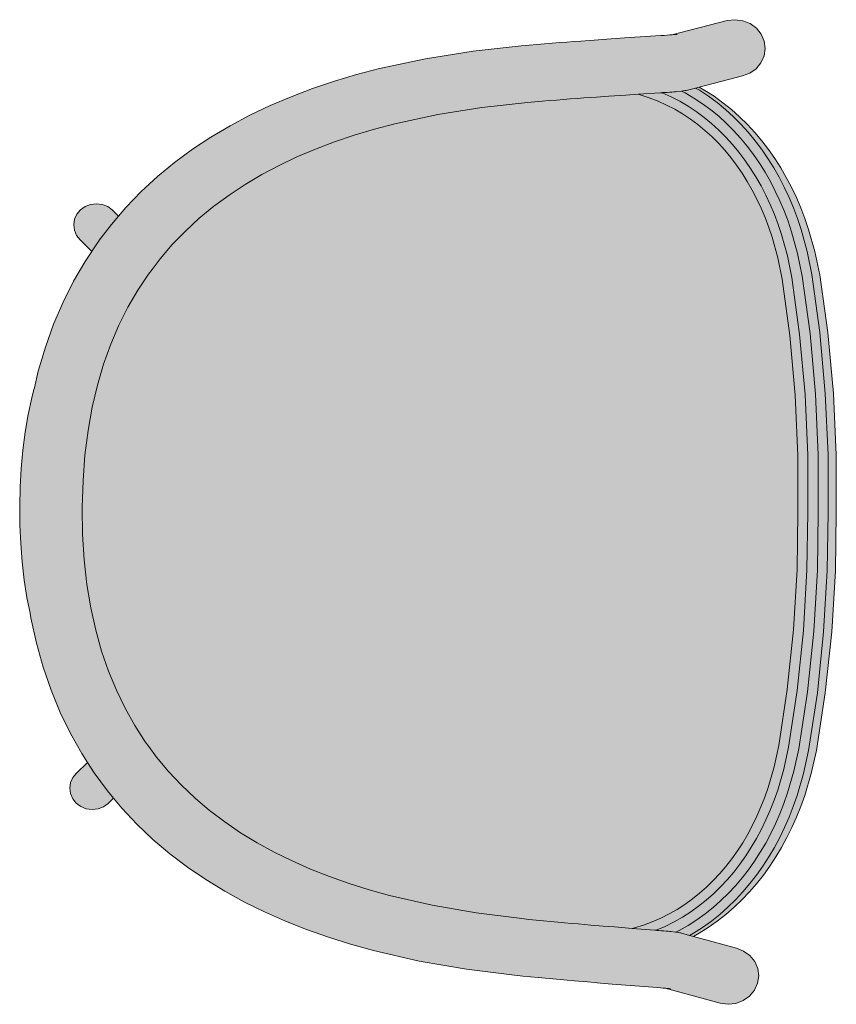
# Model space of a CAD drawing. Header units: millimetres. Extents: x 31882 to 271790, y -35693 to 24917.
# Tile 199 of 256: x 89036 to 89469, y 11425 to 11947. Entities that reach past the tile are written whole.
import ezdxf

# ---------------------------------------------------------------- set-up
doc = ezdxf.new("R2010")
doc.units = ezdxf.units.MM
doc.header["$MEASUREMENT"] = 0
for name, color, linetype, lineweight in [('02_Elevation 00', 8, 'Continuous', 9), ('08_Hatch', 140, 'Continuous', 9), ('@00 Furniture', 14, 'Continuous', 15)]:
    doc.layers.add(name, color=color, linetype=linetype, lineweight=lineweight)

# ---------------------------------------------------------------- blocks, each defined once
blk = doc.blocks.new('bar chair')
at = {"layer": '08_Hatch', "true_color": 0xffffff}
h = blk.add_hatch(color=7, dxfattribs=at)
h.dxf.hatch_style = 1
h.paths.add_polyline_path([(9242.5, 11904.13), (9232.37, 11900.29), (9222.53, 11896.11), (9213.02, 11891.6), (9203.84, 11886.73), (9195.01, 11881.5), (9186.53, 11875.91), (9178.43, 11869.94), (9170.71, 11863.58), (9163.37, 11856.81), (9156.44, 11849.64), (9149.92, 11842.03), (9145.71, 11836.48), (9143.81, 11833.97), (9138.14, 11825.45), (9132.91, 11816.44), (9128.14, 11806.93), (9123.84, 11796.89), (9120.04, 11786.31), (9116.74, 11775.16), (9113.98, 11763.43), (9111.76, 11751.09), (9110.13, 11738.14), (9109.09, 11724.56), (9108.67, 11710.34), (9108.89, 11696.11), (9109.74, 11682.51), (9111.2, 11669.54), (9113.23, 11657.17), (9115.84, 11645.4), (9118.97, 11634.21), (9122.63, 11623.57), (9126.79, 11613.48), (9131.43, 11603.9), (9136.53, 11594.82), (9142.08, 11586.22), (9143.94, 11583.7), (9148.08, 11578.08), (9154.49, 11570.38), (9161.32, 11563.11), (9168.56, 11556.24), (9176.2, 11549.78), (9176.68, 11549.41), (9184.22, 11543.69), (9192.61, 11537.98), (9201.37, 11532.63), (9210.48, 11527.63), (9219.93, 11522.99), (9229.7, 11518.68), (9239.78, 11514.7), (9250.16, 11511.04), (9260.81, 11507.7), (9271.6, 11504.7), (9294.26, 11499.49), (9317.6, 11495.45), (9341.77, 11492.44), (9345.52, 11492.06), (9349.4, 11491.68), (9353.23, 11491.31), (9357.01, 11490.95), (9360.73, 11490.6), (9364.39, 11490.27), (9367.98, 11489.94), (9371.51, 11489.63), (9378.32, 11489.05), (9384.78, 11488.5), (9390.87, 11488.01), (9400.24, 11487.26), (9401.46, 11487.57), (9406.25, 11489.06), (9410.9, 11490.79), (9415.42, 11492.76), (9419.8, 11494.95), (9424.05, 11497.36), (9428.16, 11500), (9432.14, 11502.85), (9435.97, 11505.9), (9439.67, 11509.16), (9443.23, 11512.62), (9446.65, 11516.28), (9449.92, 11520.11), (9453.04, 11524.13), (9456.01, 11528.33), (9458.83, 11532.69), (9461.49, 11537.22), (9463.99, 11541.9), (9466.33, 11546.73), (9468.5, 11551.71), (9470.51, 11556.81), (9472.32, 11561.99), (9475.49, 11572.88), (9477.94, 11584.14), (9482.47, 11613.89), (9485.74, 11645.59), (9487.64, 11677.41), (9488.1, 11707.69), (9488.06, 11737.96), (9486.61, 11769.81), (9483.78, 11801.55), (9479.67, 11831.37), (9477.38, 11842.66), (9474.36, 11853.59), (9472.61, 11858.79), (9470.68, 11863.92), (9468.58, 11868.93), (9466.3, 11873.79), (9463.87, 11878.51), (9461.27, 11883.07), (9458.52, 11887.47), (9455.6, 11891.71), (9452.54, 11895.77), (9449.32, 11899.66), (9445.96, 11903.36), (9442.45, 11906.86), (9438.8, 11910.18), (9435, 11913.29), (9431.07, 11916.19), (9426.99, 11918.88), (9422.78, 11921.36), (9418.43, 11923.61), (9413.94, 11925.64), (9409.31, 11927.43), (9404.54, 11928.99), (9403.32, 11929.32), (9396.83, 11928.9), (9387.85, 11928.29), (9381.38, 11927.84), (9374.56, 11927.35), (9371.04, 11927.08), (9367.44, 11926.81), (9363.77, 11926.53), (9360.05, 11926.23), (9356.27, 11925.93), (9352.43, 11925.61), (9348.54, 11925.28), (9344.79, 11924.95), (9320.58, 11922.29), (9297.18, 11918.57), (9274.45, 11913.68), (9263.62, 11910.83), (9252.93, 11907.64)])
h.paths.add_polyline_path([(9093.53, 11807.46), (9089.15, 11795.28), (9085.38, 11782.55), (9083.3, 11773.72), (9083.06, 11772.86), (9081.96, 11768.48), (9080.05, 11759.57), (9078.47, 11750.27), (9077.23, 11740.71), (9076.33, 11730.95), (9075.76, 11721.05), (9075.52, 11711.08), (9075.62, 11701.12), (9076.05, 11691.21), (9076.82, 11681.44), (9077.93, 11671.86), (9079.37, 11662.54), (9081.01, 11654.35), (9081.44, 11651.77), (9084.38, 11638.45), (9087.96, 11625.68), (9092.17, 11613.43), (9096.99, 11601.72), (9102.41, 11590.54), (9108.4, 11579.89), (9111.42, 11575.2), (9114.94, 11569.76), (9122.01, 11560.15), (9125.25, 11556.26), (9129.59, 11551.06), (9137.65, 11542.48), (9146.16, 11534.41), (9155.1, 11526.83), (9164.45, 11519.73), (9174.18, 11513.12), (9184.25, 11506.96), (9194.66, 11501.25), (9205.38, 11495.98), (9216.39, 11491.13), (9227.66, 11486.68), (9239.18, 11482.62), (9250.93, 11478.93), (9263.01, 11475.57), (9287.36, 11469.98), (9312.47, 11465.63), (9337.91, 11462.46), (9342.21, 11462.03), (9346.3, 11461.63), (9350.32, 11461.23), (9354.29, 11460.86), (9358.21, 11460.49), (9362.05, 11460.14), (9365.81, 11459.8), (9369.5, 11459.48), (9376.62, 11458.86), (9383.36, 11458.3), (9389.69, 11457.78), (9413.7, 11455.88), (9415.29, 11455.75), (9417.63, 11455.55), (9417.64, 11455.55), (9419.57, 11455.36), (9419.9, 11455.33), (9419.02, 11455.42), (9417.95, 11455.52), (9417.65, 11455.54), (9446.88, 11447.58), (9451.06, 11447.04), (9455.24, 11447.53), (9459.14, 11449.02), (9462.5, 11451.4), (9465.09, 11454.53), (9466.73, 11458.17), (9467.31, 11462.09), (9466.79, 11466.01), (9465.2, 11469.68), (9462.65, 11472.83), (9459.33, 11475.26), (9455.45, 11476.8), (9432.65, 11483.01), (9430.69, 11483.55), (9425.8, 11484.88), (9425.48, 11484.94), (9424.96, 11485.01), (9423.29, 11485.23), (9423.23, 11485.2), (9420.83, 11485.55), (9420.15, 11485.63), (9419.28, 11485.72), (9418.24, 11485.81), (9417.02, 11485.92), (9415.64, 11486.04), (9414.1, 11486.17), (9412.64, 11486.28), (9412.61, 11486.27), (9412.39, 11486.3), (9412.23, 11486.32), (9400.24, 11487.26), (9390.87, 11488.01), (9384.78, 11488.5), (9378.32, 11489.05), (9371.51, 11489.63), (9367.98, 11489.94), (9364.39, 11490.27), (9360.73, 11490.6), (9357.01, 11490.95), (9353.23, 11491.31), (9349.4, 11491.68), (9345.52, 11492.06), (9341.77, 11492.44), (9317.6, 11495.45), (9294.26, 11499.49), (9271.6, 11504.7), (9260.81, 11507.7), (9250.16, 11511.04), (9239.78, 11514.7), (9229.7, 11518.68), (9219.93, 11522.99), (9210.48, 11527.63), (9201.37, 11532.63), (9192.61, 11537.98), (9184.22, 11543.69), (9176.68, 11549.41), (9176.2, 11549.78), (9168.56, 11556.24), (9161.32, 11563.11), (9154.49, 11570.38), (9148.08, 11578.08), (9143.94, 11583.7), (9142.08, 11586.22), (9136.53, 11594.82), (9131.43, 11603.9), (9126.79, 11613.48), (9122.63, 11623.57), (9118.97, 11634.21), (9115.84, 11645.4), (9113.23, 11657.17), (9111.2, 11669.54), (9109.74, 11682.51), (9108.89, 11696.11), (9108.67, 11710.34), (9109.09, 11724.56), (9110.13, 11738.14), (9111.76, 11751.09), (9113.98, 11763.43), (9116.74, 11775.16), (9120.04, 11786.31), (9123.84, 11796.89), (9128.14, 11806.93), (9132.91, 11816.44), (9138.14, 11825.45), (9143.81, 11833.97), (9145.71, 11836.48), (9149.92, 11842.03), (9156.44, 11849.64), (9163.37, 11856.81), (9170.71, 11863.58), (9178.43, 11869.94), (9178.93, 11870.3), (9186.53, 11875.91), (9195.01, 11881.5), (9203.84, 11886.73), (9213.02, 11891.6), (9222.53, 11896.11), (9232.37, 11900.29), (9242.5, 11904.13), (9252.93, 11907.64), (9263.62, 11910.83), (9274.45, 11913.68), (9297.18, 11918.57), (9320.58, 11922.29), (9344.79, 11924.95), (9348.54, 11925.28), (9352.43, 11925.61), (9356.27, 11925.93), (9360.05, 11926.23), (9363.77, 11926.53), (9367.44, 11926.81), (9371.04, 11927.08), (9374.56, 11927.35), (9381.38, 11927.84), (9387.85, 11928.29), (9396.83, 11928.9), (9403.32, 11929.32), (9415.32, 11930.09), (9416.35, 11930.16), (9416.36, 11930.16), (9417.2, 11930.22), (9418.74, 11930.32), (9420.12, 11930.42), (9421.34, 11930.51), (9422.39, 11930.6), (9423.25, 11930.67), (9423.94, 11930.74), (9426.38, 11931.04), (9428.08, 11931.22), (9428.6, 11931.29), (9428.92, 11931.35), (9433.82, 11932.61), (9435.78, 11933.11), (9458.67, 11939.01), (9462.58, 11940.49), (9465.94, 11942.87), (9468.52, 11945.99), (9470.16, 11949.63), (9470.74, 11953.55), (9470.22, 11957.48), (9468.63, 11961.15), (9466.09, 11964.3), (9462.76, 11966.74), (9458.88, 11968.28), (9454.7, 11968.83), (9450.52, 11968.35), (9421.18, 11960.79), (9421.48, 11960.81), (9423.1, 11960.94), (9423.43, 11960.98), (9422.55, 11960.9), (9421.17, 11960.79), (9421.18, 11960.79), (9420.23, 11960.72), (9418.81, 11960.62), (9417.22, 11960.51), (9415.47, 11960.39), (9396.18, 11959.14), (9386.85, 11958.51), (9380.1, 11958.04), (9372.98, 11957.53), (9369.29, 11957.25), (9365.52, 11956.97), (9361.67, 11956.67), (9357.75, 11956.36), (9353.78, 11956.04), (9349.75, 11955.7), (9345.66, 11955.36), (9341.35, 11954.98), (9315.86, 11952.17), (9290.69, 11948.17), (9266.27, 11942.92), (9254.15, 11939.73), (9242.35, 11936.21), (9230.77, 11932.31), (9219.44, 11928.02), (9208.37, 11923.32), (9197.58, 11918.2), (9187.09, 11912.63), (9176.92, 11906.62), (9167.11, 11900.14), (9157.66, 11893.18), (9148.61, 11885.73), (9139.99, 11877.77), (9131.81, 11869.31), (9127.88, 11864.72), (9124.11, 11860.32), (9117.87, 11852.21), (9117.26, 11851.34), (9116.9, 11850.81), (9116.4, 11850.13), (9115.29, 11848.5), (9113.94, 11846.39), (9113.73, 11846.04), (9113.72, 11846.04), (9110.22, 11840.77), (9104.08, 11830.2), (9098.51, 11819.1)])
h.paths.add_polyline_path([(9111.42, 11575.2), (9105.62, 11569.52), (9103.7, 11567.21), (9102.48, 11564.51), (9102.06, 11561.61), (9102.44, 11558.7), (9103.62, 11555.98), (9105.51, 11553.64), (9107.97, 11551.84), (9110.85, 11550.7), (9113.95, 11550.29), (9117.05, 11550.65), (9119.95, 11551.75), (9122.44, 11553.51), (9125.25, 11556.26), (9122.01, 11560.15), (9114.94, 11569.76)], flags=17)
h.paths.add_polyline_path([(9116.19, 11871.32), (9113.09, 11870.96), (9110.19, 11869.86), (9107.7, 11868.09), (9105.78, 11865.78), (9104.57, 11863.08), (9104.14, 11860.17), (9104.53, 11857.27), (9105.7, 11854.55), (9107.59, 11852.22), (9113.72, 11846.04), (9113.76, 11846.09), (9113.94, 11846.39), (9115.29, 11848.5), (9116.4, 11850.13), (9116.9, 11850.81), (9117.26, 11851.34), (9117.87, 11852.21), (9124.11, 11860.32), (9127.88, 11864.72), (9124.63, 11867.99), (9122.17, 11869.78), (9119.29, 11870.92)], flags=17)
h.paths.add_polyline_path([(9484.86, 11832.14), (9482.51, 11843.73), (9479.41, 11854.94), (9477.6, 11860.34), (9475.6, 11865.64), (9473.43, 11870.81), (9471.08, 11875.85), (9468.55, 11880.74), (9465.86, 11885.47), (9462.99, 11890.05), (9459.96, 11894.46), (9456.76, 11898.7), (9453.4, 11902.76), (9449.87, 11906.64), (9446.19, 11910.32), (9442.35, 11913.8), (9438.35, 11917.08), (9434.2, 11920.14), (9429.9, 11922.98), (9425.44, 11925.6), (9420.84, 11927.99), (9416.08, 11930.14), (9415.73, 11930.12), (9415.32, 11930.09), (9403.32, 11929.32), (9404.54, 11928.99), (9409.31, 11927.43), (9413.94, 11925.64), (9418.43, 11923.61), (9422.78, 11921.36), (9426.99, 11918.88), (9431.07, 11916.19), (9435, 11913.29), (9438.8, 11910.18), (9442.45, 11906.86), (9445.96, 11903.36), (9449.32, 11899.66), (9452.54, 11895.77), (9455.6, 11891.71), (9458.52, 11887.47), (9461.27, 11883.07), (9463.87, 11878.51), (9466.3, 11873.79), (9468.58, 11868.93), (9470.68, 11863.92), (9472.61, 11858.79), (9474.36, 11853.59), (9477.38, 11842.66), (9479.67, 11831.37), (9483.78, 11801.55), (9486.61, 11769.81), (9488.06, 11737.96), (9488.1, 11707.69), (9487.64, 11677.41), (9485.74, 11645.59), (9482.47, 11613.89), (9477.94, 11584.14), (9475.49, 11572.88), (9472.32, 11561.99), (9470.51, 11556.81), (9468.5, 11551.71), (9466.33, 11546.73), (9463.99, 11541.9), (9461.49, 11537.22), (9458.83, 11532.69), (9456.01, 11528.33), (9453.04, 11524.13), (9449.92, 11520.11), (9446.65, 11516.28), (9443.23, 11512.62), (9439.67, 11509.16), (9435.97, 11505.9), (9432.14, 11502.85), (9428.16, 11500), (9424.05, 11497.36), (9419.8, 11494.95), (9415.42, 11492.76), (9410.9, 11490.79), (9406.25, 11489.06), (9401.46, 11487.57), (9400.24, 11487.26), (9412.23, 11486.32), (9412.39, 11486.3), (9412.61, 11486.27), (9412.64, 11486.28), (9412.98, 11486.26), (9417.77, 11488.34), (9422.41, 11490.67), (9426.9, 11493.22), (9431.24, 11496.01), (9435.44, 11499.01), (9439.48, 11502.23), (9443.37, 11505.66), (9447.1, 11509.29), (9450.68, 11513.11), (9454.1, 11517.12), (9457.35, 11521.32), (9460.45, 11525.69), (9463.38, 11530.23), (9466.14, 11534.93), (9468.73, 11539.78), (9471.15, 11544.78), (9473.4, 11549.92), (9475.47, 11555.19), (9477.36, 11560.57), (9480.61, 11571.73), (9483.12, 11583.29), (9487.69, 11613.3), (9490.98, 11645.21), (9492.89, 11677.24), (9493.35, 11707.65), (9493.31, 11738.07), (9491.85, 11770.12), (9489.01, 11802.07)])
h.paths.add_polyline_path([(9490.32, 11832.95), (9487.9, 11844.86), (9484.73, 11856.37), (9482.84, 11861.98), (9480.78, 11867.46), (9478.53, 11872.8), (9476.1, 11878.01), (9473.48, 11883.08), (9470.68, 11888), (9467.7, 11892.77), (9464.54, 11897.36), (9461.2, 11901.79), (9457.69, 11906.03), (9454, 11910.09), (9450.13, 11913.96), (9446.09, 11917.62), (9441.88, 11921.07), (9437.5, 11924.3), (9432.96, 11927.3), (9428.25, 11930.07), (9426.38, 11931.04), (9423.94, 11930.74), (9423.25, 11930.67), (9422.39, 11930.6), (9421.34, 11930.51), (9420.12, 11930.42), (9418.74, 11930.32), (9417.2, 11930.22), (9416.73, 11930.19), (9416.36, 11930.16), (9416.08, 11930.14), (9420.84, 11927.99), (9425.44, 11925.6), (9429.9, 11922.98), (9434.2, 11920.14), (9438.35, 11917.08), (9442.35, 11913.8), (9446.19, 11910.32), (9449.87, 11906.64), (9453.4, 11902.76), (9456.76, 11898.7), (9459.96, 11894.46), (9462.99, 11890.05), (9465.86, 11885.47), (9468.55, 11880.74), (9471.08, 11875.85), (9473.43, 11870.81), (9475.6, 11865.64), (9477.6, 11860.34), (9479.41, 11854.94), (9482.51, 11843.73), (9484.86, 11832.14), (9489.01, 11802.07), (9491.85, 11770.12), (9493.31, 11738.07), (9493.35, 11707.65), (9492.89, 11677.24), (9490.98, 11645.21), (9487.69, 11613.3), (9483.12, 11583.29), (9480.61, 11571.73), (9477.36, 11560.57), (9475.47, 11555.19), (9473.4, 11549.92), (9471.15, 11544.78), (9468.73, 11539.78), (9466.14, 11534.93), (9463.38, 11530.23), (9460.45, 11525.69), (9457.35, 11521.32), (9454.1, 11517.12), (9450.68, 11513.11), (9447.1, 11509.29), (9443.37, 11505.66), (9439.48, 11502.23), (9435.44, 11499.01), (9431.24, 11496.01), (9426.9, 11493.22), (9422.41, 11490.67), (9417.77, 11488.34), (9412.98, 11486.26), (9413.27, 11486.23), (9413.63, 11486.2), (9414.1, 11486.17), (9415.64, 11486.04), (9417.02, 11485.92), (9418.24, 11485.81), (9419.28, 11485.72), (9420.15, 11485.63), (9420.83, 11485.55), (9423.23, 11485.2), (9425.15, 11486.16), (9429.9, 11488.86), (9434.49, 11491.8), (9438.91, 11494.97), (9443.17, 11498.36), (9447.25, 11501.97), (9451.17, 11505.77), (9454.92, 11509.78), (9458.49, 11513.98), (9461.89, 11518.36), (9465.12, 11522.91), (9468.16, 11527.63), (9471.03, 11532.51), (9473.72, 11537.54), (9476.23, 11542.72), (9478.55, 11548.03), (9480.69, 11553.48), (9482.65, 11559.07), (9485.99, 11570.52), (9488.57, 11582.4), (9493.18, 11612.68), (9496.49, 11644.81), (9498.42, 11677.05), (9498.88, 11707.61), (9498.84, 11738.17), (9497.37, 11770.44), (9494.51, 11802.61)])
h.paths.add_polyline_path([(9495.51, 11833.72), (9493.03, 11845.94), (9489.78, 11857.72), (9487.83, 11863.54), (9485.7, 11869.18), (9483.38, 11874.69), (9480.87, 11880.07), (9478.16, 11885.31), (9475.27, 11890.41), (9472.18, 11895.34), (9468.89, 11900.12), (9465.42, 11904.72), (9461.76, 11909.14), (9457.91, 11913.38), (9453.87, 11917.41), (9449.65, 11921.24), (9445.24, 11924.86), (9440.64, 11928.25), (9435.87, 11931.4), (9433.82, 11932.61), (9428.92, 11931.35), (9428.6, 11931.29), (9428.08, 11931.22), (9426.38, 11931.04), (9428.25, 11930.07), (9432.96, 11927.3), (9437.5, 11924.3), (9441.88, 11921.07), (9446.09, 11917.62), (9450.13, 11913.96), (9454, 11910.09), (9457.69, 11906.03), (9461.2, 11901.79), (9464.54, 11897.36), (9467.7, 11892.77), (9470.68, 11888), (9473.48, 11883.08), (9476.1, 11878.01), (9478.53, 11872.8), (9480.78, 11867.46), (9482.84, 11861.98), (9484.73, 11856.37), (9487.9, 11844.86), (9490.32, 11832.95), (9494.51, 11802.61), (9497.37, 11770.44), (9498.84, 11738.17), (9498.88, 11707.61), (9498.42, 11677.05), (9496.49, 11644.81), (9493.18, 11612.68), (9488.57, 11582.4), (9485.99, 11570.52), (9482.65, 11559.07), (9480.69, 11553.48), (9478.55, 11548.03), (9476.23, 11542.72), (9473.72, 11537.54), (9471.03, 11532.51), (9468.16, 11527.63), (9465.12, 11522.91), (9461.89, 11518.36), (9458.49, 11513.98), (9454.92, 11509.78), (9451.17, 11505.77), (9447.25, 11501.97), (9443.17, 11498.36), (9438.91, 11494.97), (9434.49, 11491.8), (9429.9, 11488.86), (9425.15, 11486.16), (9423.29, 11485.23), (9424.96, 11485.01), (9425.48, 11484.94), (9425.8, 11484.88), (9430.69, 11483.55), (9432.75, 11484.72), (9437.57, 11487.81), (9442.21, 11491.13), (9446.67, 11494.69), (9450.95, 11498.46), (9455.04, 11502.44), (9458.95, 11506.62), (9462.67, 11510.99), (9466.21, 11515.54), (9469.56, 11520.27), (9472.72, 11525.16), (9475.69, 11530.21), (9478.46, 11535.42), (9481.05, 11540.76), (9483.45, 11546.24), (9485.65, 11551.85), (9487.69, 11557.64), (9491.1, 11569.38), (9493.75, 11581.56), (9498.4, 11612.09), (9501.73, 11644.43), (9503.67, 11676.87), (9504.13, 11707.57), (9504.1, 11738.28), (9502.61, 11770.74), (9499.74, 11803.13)])
h.paths.add_polyline_path([(9499.64, 11833.69), (9497.11, 11845.91), (9493.79, 11857.69), (9491.8, 11863.51), (9489.63, 11869.15), (9487.26, 11874.66), (9484.7, 11880.05), (9481.94, 11885.29), (9478.98, 11890.38), (9475.83, 11895.32), (9472.48, 11900.09), (9468.94, 11904.7), (9465.2, 11909.12), (9461.28, 11913.35), (9457.16, 11917.39), (9452.85, 11921.22), (9448.35, 11924.84), (9443.66, 11928.23), (9438.79, 11931.38), (9435.78, 11933.11), (9433.82, 11932.61), (9435.87, 11931.4), (9440.64, 11928.25), (9445.24, 11924.86), (9449.65, 11921.24), (9453.87, 11917.41), (9457.91, 11913.38), (9461.76, 11909.14), (9465.42, 11904.72), (9468.89, 11900.12), (9472.18, 11895.34), (9475.27, 11890.41), (9478.16, 11885.31), (9480.87, 11880.07), (9483.38, 11874.69), (9485.7, 11869.18), (9487.83, 11863.54), (9489.78, 11857.72), (9493.03, 11845.94), (9495.51, 11833.72), (9499.74, 11803.13), (9502.61, 11770.74), (9504.1, 11738.28), (9504.13, 11707.57), (9503.67, 11676.87), (9501.73, 11644.43), (9498.4, 11612.09), (9493.75, 11581.56), (9491.1, 11569.38), (9487.69, 11557.64), (9485.65, 11551.85), (9483.45, 11546.24), (9481.05, 11540.76), (9478.46, 11535.42), (9475.69, 11530.21), (9472.72, 11525.16), (9469.56, 11520.27), (9466.21, 11515.54), (9462.67, 11510.99), (9458.95, 11506.62), (9455.04, 11502.44), (9450.95, 11498.46), (9446.67, 11494.69), (9442.21, 11491.13), (9437.57, 11487.81), (9432.75, 11484.72), (9430.69, 11483.55), (9432.65, 11483.01), (9435.67, 11484.7), (9440.59, 11487.79), (9445.32, 11491.11), (9449.87, 11494.66), (9454.23, 11498.43), (9458.41, 11502.41), (9462.39, 11506.59), (9466.19, 11510.96), (9469.8, 11515.52), (9473.21, 11520.24), (9476.43, 11525.14), (9479.46, 11530.19), (9482.29, 11535.39), (9484.93, 11540.74), (9487.38, 11546.22), (9489.62, 11551.83), (9491.7, 11557.62), (9495.18, 11569.35), (9497.88, 11581.53), (9502.62, 11612.06), (9506.01, 11644.4), (9507.98, 11676.84), (9508.45, 11707.54), (9508.41, 11738.25), (9506.89, 11770.71), (9503.95, 11803.1)])
at = {"layer": '@00 Furniture'}
for p, q in [((9421.18, 11960.79, 0), (9450.52, 11968.35, 0)), ((9450.52, 11968.35, 0), (9454.7, 11968.83, 0)), ((9454.7, 11968.83, 0), (9458.88, 11968.28, 0)), ((9462.76, 11966.74, 0), (9458.88, 11968.28, 0)), ((9466.09, 11964.3, 0), (9462.76, 11966.74, 0)), ((9415.47, 11960.39, 0), (9396.18, 11959.14, 0)), ((9417.22, 11960.51, 0), (9415.47, 11960.39, 0)), ((9418.81, 11960.62, 0), (9417.22, 11960.51, 0)), ((9420.23, 11960.72, 0), (9418.81, 11960.62, 0)), ((9421.18, 11960.79, 0), (9420.23, 11960.72, 0)), ((9421.48, 11960.81, 0), (9421.18, 11960.79, 0)), ((9422.55, 11960.9, 0), (9421.48, 11960.81, 0)), ((9423.43, 11960.98, 0), (9422.55, 11960.9, 0)), ((9424.13, 11961.05, 0), (9423.43, 11960.98, 0)), ((9468.63, 11961.15, 0), (9466.09, 11964.3, 0)), ((9470.22, 11957.48, 0), (9468.63, 11961.15, 0)), ((9341.35, 11954.98, 0), (9315.86, 11952.17, 0)), ((9345.66, 11955.36, 0), (9341.35, 11954.98, 0)), ((9349.75, 11955.7, 0), (9345.66, 11955.36, 0)), ((9353.78, 11956.04, 0), (9349.75, 11955.7, 0)), ((9357.75, 11956.36, 0), (9353.78, 11956.04, 0)), ((9361.67, 11956.67, 0), (9357.75, 11956.36, 0)), ((9365.52, 11956.97, 0), (9361.67, 11956.67, 0)), ((9369.29, 11957.25, 0), (9365.52, 11956.97, 0)), ((9372.98, 11957.53, 0), (9369.29, 11957.25, 0)), ((9372.98, 11957.53, 0), (9380.1, 11958.04, 0)), ((9380.1, 11958.04, 0), (9386.85, 11958.51, 0)), ((9396.18, 11959.14, 0), (9386.85, 11958.51, 0)), ((9470.74, 11953.55, 0), (9470.22, 11957.48, 0)), ((9315.86, 11952.17, 0), (9290.69, 11948.17, 0)), ((9468.52, 11945.99, 0), (9470.16, 11949.63, 0)), ((9470.16, 11949.63, 0), (9470.74, 11953.55, 0)), ((9290.69, 11948.17, 0), (9266.27, 11942.92, 0)), ((9465.94, 11942.87, 0), (9468.52, 11945.99, 0)), ((9254.15, 11939.73, 0), (9242.35, 11936.21, 0)), ((9266.27, 11942.92, 0), (9254.15, 11939.73, 0)), ((9458.67, 11939.01, 0), (9435.78, 11933.11, 0)), ((9458.67, 11939.01, 0), (9462.58, 11940.49, 0)), ((9462.58, 11940.49, 0), (9465.94, 11942.87, 0)), ((9242.35, 11936.21, 0), (9230.77, 11932.31, 0)), ((9230.77, 11932.31, 0), (9219.44, 11928.02, 0)), ((9381.38, 11927.84, 0), (9387.85, 11928.29, 0)), ((9396.83, 11928.9, 0), (9387.85, 11928.29, 0)), ((9403.32, 11929.32, 0), (9396.83, 11928.9, 0)), ((9415.32, 11930.09, 0), (9403.32, 11929.32, 0)), ((9403.32, 11929.32, 0), (9404.54, 11928.99, 0)), ((9404.54, 11928.99, 0), (9409.31, 11927.43, 0)), ((9415.32, 11930.09, 0), (9415.73, 11930.12, 0)), ((9415.73, 11930.12, 0), (9416.08, 11930.14, 0)), ((9416.08, 11930.14, 0), (9416.36, 11930.16, 0)), ((9416.08, 11930.14, 0), (9420.84, 11927.99, 0)), ((9416.36, 11930.16, 0), (9416.73, 11930.19, 0)), ((9416.73, 11930.19, 0), (9417.2, 11930.22, 0)), ((9417.2, 11930.22, 0), (9418.74, 11930.32, 0)), ((9418.74, 11930.32, 0), (9420.12, 11930.42, 0)), ((9420.12, 11930.42, 0), (9421.34, 11930.51, 0)), ((9421.34, 11930.51, 0), (9422.39, 11930.6, 0)), ((9422.39, 11930.6, 0), (9423.25, 11930.67, 0)), ((9423.25, 11930.67, 0), (9423.94, 11930.74, 0)), ((9423.94, 11930.74, 0), (9426.38, 11931.04, 0)), ((9426.38, 11931.04, 0), (9428.08, 11931.22, 0)), ((9428.25, 11930.07, 0), (9426.38, 11931.04, 0)), ((9428.6, 11931.29, 0), (9428.08, 11931.22, 0)), ((9432.96, 11927.3, 0), (9428.25, 11930.07, 0)), ((9428.92, 11931.35, 0), (9428.6, 11931.29, 0)), ((9433.82, 11932.61, 0), (9428.92, 11931.35, 0)), ((9435.78, 11933.11, 0), (9433.82, 11932.61, 0)), ((9433.82, 11932.61, 0), (9435.87, 11931.4, 0)), ((9435.78, 11933.11, 0), (9438.79, 11931.38, 0)), ((9435.87, 11931.4, 0), (9440.64, 11928.25, 0)), ((9438.79, 11931.38, 0), (9443.66, 11928.23, 0)), ((9440.64, 11928.25, 0), (9445.24, 11924.86, 0)), ((9443.66, 11928.23, 0), (9448.35, 11924.84, 0)), ((9208.37, 11923.32, 0), (9197.58, 11918.2, 0)), ((9219.44, 11928.02, 0), (9208.37, 11923.32, 0)), ((9320.58, 11922.29, 0), (9344.79, 11924.95, 0)), ((9344.79, 11924.95, 0), (9348.54, 11925.28, 0)), ((9348.54, 11925.28, 0), (9352.43, 11925.61, 0)), ((9352.43, 11925.61, 0), (9356.27, 11925.93, 0)), ((9356.27, 11925.93, 0), (9360.05, 11926.23, 0)), ((9360.05, 11926.23, 0), (9363.77, 11926.53, 0)), ((9363.77, 11926.53, 0), (9367.44, 11926.81, 0)), ((9367.44, 11926.81, 0), (9371.04, 11927.08, 0)), ((9371.04, 11927.08, 0), (9374.56, 11927.35, 0)), ((9374.56, 11927.35, 0), (9381.38, 11927.84, 0)), ((9409.31, 11927.43, 0), (9413.94, 11925.64, 0)), ((9413.94, 11925.64, 0), (9418.43, 11923.61, 0)), ((9418.43, 11923.61, 0), (9422.78, 11921.36, 0)), ((9420.84, 11927.99, 0), (9425.44, 11925.6, 0)), ((9425.44, 11925.6, 0), (9429.9, 11922.98, 0)), ((9429.9, 11922.98, 0), (9434.2, 11920.14, 0)), ((9437.5, 11924.3, 0), (9432.96, 11927.3, 0)), ((9441.88, 11921.07, 0), (9437.5, 11924.3, 0)), ((9445.24, 11924.86, 0), (9449.65, 11921.24, 0)), ((9448.35, 11924.84, 0), (9452.85, 11921.22, 0)), ((9197.58, 11918.2, 0), (9187.09, 11912.63, 0)), ((9274.45, 11913.68, 0), (9297.18, 11918.57, 0)), ((9297.18, 11918.57, 0), (9320.58, 11922.29, 0)), ((9422.78, 11921.36, 0), (9426.99, 11918.88, 0)), ((9426.99, 11918.88, 0), (9431.07, 11916.19, 0)), ((9434.2, 11920.14, 0), (9438.35, 11917.08, 0)), ((9446.09, 11917.62, 0), (9441.88, 11921.07, 0)), ((9449.65, 11921.24, 0), (9453.87, 11917.41, 0)), ((9452.85, 11921.22, 0), (9457.16, 11917.39, 0)), ((9187.09, 11912.63, 0), (9176.92, 11906.62, 0)), ((9263.62, 11910.83, 0), (9274.45, 11913.68, 0)), ((9431.07, 11916.19, 0), (9435, 11913.29, 0)), ((9435, 11913.29, 0), (9438.8, 11910.18, 0)), ((9438.35, 11917.08, 0), (9442.35, 11913.8, 0)), ((9442.35, 11913.8, 0), (9446.19, 11910.32, 0)), ((9450.13, 11913.96, 0), (9446.09, 11917.62, 0)), ((9454, 11910.09, 0), (9450.13, 11913.96, 0)), ((9453.87, 11917.41, 0), (9457.91, 11913.38, 0)), ((9457.16, 11917.39, 0), (9461.28, 11913.35, 0)), ((9457.91, 11913.38, 0), (9461.76, 11909.14, 0)), ((9461.28, 11913.35, 0), (9465.2, 11909.12, 0)), ((9242.5, 11904.13, 0), (9252.93, 11907.64, 0)), ((9252.93, 11907.64, 0), (9263.62, 11910.83, 0)), ((9438.8, 11910.18, 0), (9442.45, 11906.86, 0)), ((9446.19, 11910.32, 0), (9449.87, 11906.64, 0)), ((9457.69, 11906.03, 0), (9454, 11910.09, 0)), ((9461.76, 11909.14, 0), (9465.42, 11904.72, 0)), ((9465.2, 11909.12, 0), (9468.94, 11904.7, 0)), ((9176.92, 11906.62, 0), (9167.11, 11900.14, 0)), ((9232.37, 11900.29, 0), (9242.5, 11904.13, 0)), ((9442.45, 11906.86, 0), (9445.96, 11903.36, 0)), ((9445.96, 11903.36, 0), (9449.32, 11899.66, 0)), ((9449.87, 11906.64, 0), (9453.4, 11902.76, 0)), ((9453.4, 11902.76, 0), (9456.76, 11898.7, 0)), ((9461.2, 11901.79, 0), (9457.69, 11906.03, 0)), ((9465.42, 11904.72, 0), (9468.89, 11900.12, 0)), ((9468.94, 11904.7, 0), (9472.48, 11900.09, 0)), ((9167.11, 11900.14, 0), (9157.66, 11893.18, 0)), ((9222.53, 11896.11, 0), (9232.37, 11900.29, 0)), ((9449.32, 11899.66, 0), (9452.54, 11895.77, 0)), ((9456.76, 11898.7, 0), (9459.96, 11894.46, 0)), ((9464.54, 11897.36, 0), (9461.2, 11901.79, 0)), ((9467.7, 11892.77, 0), (9464.54, 11897.36, 0)), ((9468.89, 11900.12, 0), (9472.18, 11895.34, 0)), ((9472.48, 11900.09, 0), (9475.83, 11895.32, 0)), ((9157.66, 11893.18, 0), (9148.61, 11885.73, 0)), ((9213.02, 11891.6, 0), (9222.53, 11896.11, 0)), ((9452.54, 11895.77, 0), (9455.6, 11891.71, 0)), ((9455.6, 11891.71, 0), (9458.52, 11887.47, 0)), ((9459.96, 11894.46, 0), (9462.99, 11890.05, 0)), ((9470.68, 11888, 0), (9467.7, 11892.77, 0)), ((9472.18, 11895.34, 0), (9475.27, 11890.41, 0)), ((9475.83, 11895.32, 0), (9478.98, 11890.38, 0)), ((9195.01, 11881.5, 0), (9203.84, 11886.73, 0)), ((9203.84, 11886.73, 0), (9213.02, 11891.6, 0)), ((9458.52, 11887.47, 0), (9461.27, 11883.07, 0)), ((9462.99, 11890.05, 0), (9465.86, 11885.47, 0)), ((9473.48, 11883.08, 0), (9470.68, 11888, 0)), ((9475.27, 11890.41, 0), (9478.16, 11885.31, 0)), ((9478.98, 11890.38, 0), (9481.94, 11885.29, 0)), ((9148.61, 11885.73, 0), (9139.99, 11877.77, 0)), ((9186.53, 11875.91, 0), (9195.01, 11881.5, 0)), ((9461.27, 11883.07, 0), (9463.87, 11878.51, 0)), ((9465.86, 11885.47, 0), (9468.55, 11880.74, 0)), ((9476.1, 11878.01, 0), (9473.48, 11883.08, 0)), ((9478.16, 11885.31, 0), (9480.87, 11880.07, 0)), ((9481.94, 11885.29, 0), (9484.7, 11880.05, 0)), ((9139.99, 11877.77, 0), (9131.81, 11869.31, 0)), ((9463.87, 11878.51, 0), (9466.3, 11873.79, 0)), ((9468.55, 11880.74, 0), (9471.08, 11875.85, 0)), ((9478.53, 11872.8, 0), (9476.1, 11878.01, 0)), ((9480.87, 11880.07, 0), (9483.38, 11874.69, 0)), ((9484.7, 11880.05, 0), (9487.26, 11874.66, 0)), ((9113.09, 11870.96, 0), (9110.19, 11869.86, 0)), ((9113.09, 11870.96, 0), (9116.19, 11871.32, 0)), ((9116.19, 11871.32, 0), (9119.29, 11870.92, 0)), ((9122.17, 11869.78, 0), (9119.29, 11870.92, 0)), ((9178.93, 11870.3, 0), (9186.53, 11875.91, 0)), ((9466.3, 11873.79, 0), (9468.58, 11868.93, 0)), ((9471.08, 11875.85, 0), (9473.43, 11870.81, 0)), ((9473.43, 11870.81, 0), (9475.6, 11865.64, 0)), ((9480.78, 11867.46, 0), (9478.53, 11872.8, 0)), ((9483.38, 11874.69, 0), (9485.7, 11869.18, 0)), ((9487.26, 11874.66, 0), (9489.63, 11869.15, 0)), ((9105.78, 11865.78, 0), (9104.57, 11863.08, 0)), ((9107.7, 11868.09, 0), (9105.78, 11865.78, 0)), ((9110.19, 11869.86, 0), (9107.7, 11868.09, 0)), ((9124.63, 11867.99, 0), (9122.17, 11869.78, 0)), ((9124.63, 11867.99, 0), (9127.88, 11864.72, 0)), ((9131.81, 11869.31, 0), (9127.88, 11864.72, 0)), ((9170.71, 11863.58, 0), (9178.43, 11869.94, 0)), ((9178.43, 11869.94, 0), (9178.93, 11870.3, 0)), ((9468.58, 11868.93, 0), (9470.68, 11863.92, 0)), ((9475.6, 11865.64, 0), (9477.6, 11860.34, 0)), ((9482.84, 11861.98, 0), (9480.78, 11867.46, 0)), ((9485.7, 11869.18, 0), (9487.83, 11863.54, 0)), ((9489.63, 11869.15, 0), (9491.8, 11863.51, 0)), ((9104.57, 11863.08, 0), (9104.14, 11860.17, 0)), ((9127.88, 11864.72, 0), (9124.11, 11860.32, 0)), ((9163.37, 11856.81, 0), (9170.71, 11863.58, 0)), ((9470.68, 11863.92, 0), (9472.61, 11858.79, 0)), ((9484.73, 11856.37, 0), (9482.84, 11861.98, 0)), ((9487.83, 11863.54, 0), (9489.78, 11857.72, 0)), ((9491.8, 11863.51, 0), (9493.79, 11857.69, 0)), ((9104.14, 11860.17, 0), (9104.53, 11857.27, 0)), ((9104.53, 11857.27, 0), (9105.7, 11854.55, 0)), ((9124.11, 11860.32, 0), (9117.87, 11852.21, 0)), ((9156.44, 11849.64, 0), (9163.37, 11856.81, 0)), ((9472.61, 11858.79, 0), (9474.36, 11853.59, 0)), ((9477.6, 11860.34, 0), (9479.41, 11854.94, 0)), ((9487.9, 11844.86, 0), (9484.73, 11856.37, 0)), ((9489.78, 11857.72, 0), (9493.03, 11845.94, 0)), ((9493.79, 11857.69, 0), (9497.11, 11845.91, 0)), ((9105.7, 11854.55, 0), (9107.59, 11852.22, 0)), ((9113.72, 11846.04, 0), (9107.59, 11852.22, 0)), ((9115.29, 11848.5, 0), (9116.4, 11850.13, 0)), ((9116.9, 11850.81, 0), (9116.4, 11850.13, 0)), ((9117.26, 11851.34, 0), (9116.9, 11850.81, 0)), ((9117.26, 11851.34, 0), (9117.87, 11852.21, 0)), ((9117.87, 11852.21, 0), (9118.24, 11852.78, 0)), ((9474.36, 11853.59, 0), (9477.38, 11842.66, 0)), ((9479.41, 11854.94, 0), (9482.51, 11843.73, 0)), ((9113.72, 11846.04, 0), (9110.22, 11840.77, 0)), ((9113.76, 11846.09, 0), (9113.72, 11846.04, 0)), ((9113.76, 11846.09, 0), (9113.94, 11846.39, 0)), ((9113.94, 11846.39, 0), (9115.29, 11848.5, 0)), ((9149.92, 11842.03, 0), (9156.44, 11849.64, 0)), ((9490.32, 11832.95, 0), (9487.9, 11844.86, 0)), ((9493.03, 11845.94, 0), (9495.51, 11833.72, 0)), ((9497.11, 11845.91, 0), (9499.64, 11833.69, 0)), ((9110.22, 11840.77, 0), (9104.08, 11830.2, 0)), ((9145.71, 11836.48, 0), (9149.92, 11842.03, 0)), ((9477.38, 11842.66, 0), (9479.67, 11831.37, 0)), ((9482.51, 11843.73, 0), (9484.86, 11832.14, 0)), ((9143.81, 11833.97, 0), (9145.71, 11836.48, 0)), ((9104.08, 11830.2, 0), (9098.51, 11819.1, 0)), ((9138.14, 11825.45, 0), (9143.81, 11833.97, 0)), ((9479.67, 11831.37, 0), (9483.78, 11801.55, 0)), ((9484.86, 11832.14, 0), (9489.01, 11802.07, 0)), ((9494.51, 11802.61, 0), (9490.32, 11832.95, 0)), ((9495.51, 11833.72, 0), (9499.74, 11803.13, 0)), ((9499.64, 11833.69, 0), (9503.95, 11803.1, 0)), ((9132.91, 11816.44, 0), (9138.14, 11825.45, 0)), ((9098.51, 11819.1, 0), (9093.53, 11807.46, 0)), ((9128.14, 11806.93, 0), (9132.91, 11816.44, 0)), ((9093.53, 11807.46, 0), (9089.15, 11795.28, 0)), ((9123.84, 11796.89, 0), (9128.14, 11806.93, 0)), ((9499.74, 11803.13, 0), (9502.61, 11770.74, 0)), ((9503.95, 11803.1, 0), (9506.89, 11770.71, 0)), ((9483.78, 11801.55, 0), (9486.61, 11769.81, 0)), ((9489.01, 11802.07, 0), (9491.85, 11770.12, 0)), ((9497.37, 11770.44, 0), (9494.51, 11802.61, 0)), ((9089.15, 11795.28, 0), (9085.38, 11782.55, 0)), ((9120.04, 11786.31, 0), (9123.84, 11796.89, 0)), ((9085.38, 11782.55, 0), (9083.3, 11773.72, 0)), ((9116.74, 11775.16, 0), (9120.04, 11786.31, 0)), ((9081.96, 11768.48, 0), (9083.06, 11772.86, 0)), ((9083.06, 11772.86, 0), (9083.3, 11773.72, 0)), ((9113.98, 11763.43, 0), (9116.74, 11775.16, 0)), ((9080.05, 11759.57, 0), (9081.96, 11768.48, 0)), ((9486.61, 11769.81, 0), (9488.06, 11737.96, 0)), ((9491.85, 11770.12, 0), (9493.31, 11738.07, 0)), ((9498.84, 11738.17, 0), (9497.37, 11770.44, 0)), ((9502.61, 11770.74, 0), (9504.1, 11738.28, 0)), ((9506.89, 11770.71, 0), (9508.41, 11738.25, 0)), ((9111.76, 11751.09, 0), (9113.98, 11763.43, 0)), ((9078.47, 11750.27, 0), (9080.05, 11759.57, 0)), ((9110.13, 11738.14, 0), (9111.76, 11751.09, 0)), ((9077.23, 11740.71, 0), (9078.47, 11750.27, 0)), ((9076.33, 11730.95, 0), (9077.23, 11740.71, 0)), ((9109.09, 11724.56, 0), (9110.13, 11738.14, 0)), ((9488.06, 11737.96, 0), (9488.1, 11707.69, 0)), ((9493.31, 11738.07, 0), (9493.35, 11707.65, 0)), ((9498.88, 11707.61, 0), (9498.84, 11738.17, 0)), ((9504.1, 11738.28, 0), (9504.13, 11707.57, 0)), ((9508.41, 11738.25, 0), (9508.45, 11707.54, 0)), ((9075.76, 11721.05, 0), (9076.33, 11730.95, 0)), ((9075.52, 11711.08, 0), (9075.76, 11721.05, 0)), ((9108.67, 11710.34, 0), (9109.09, 11724.56, 0)), ((9075.62, 11701.12, 0), (9075.52, 11711.08, 0)), ((9108.89, 11696.11, 0), (9108.67, 11710.34, 0)), ((9488.1, 11707.69, 0), (9487.64, 11677.41, 0)), ((9493.35, 11707.65, 0), (9492.89, 11677.24, 0)), ((9498.42, 11677.05, 0), (9498.88, 11707.61, 0)), ((9504.13, 11707.57, 0), (9503.67, 11676.87, 0)), ((9508.45, 11707.54, 0), (9507.98, 11676.84, 0)), ((9076.05, 11691.21, 0), (9075.62, 11701.12, 0)), ((9109.74, 11682.51, 0), (9108.89, 11696.11, 0)), ((9076.82, 11681.44, 0), (9076.05, 11691.21, 0)), ((9077.93, 11671.86, 0), (9076.82, 11681.44, 0)), ((9111.2, 11669.54, 0), (9109.74, 11682.51, 0)), ((9487.64, 11677.41, 0), (9485.74, 11645.59, 0)), ((9492.89, 11677.24, 0), (9490.98, 11645.21, 0)), ((9496.49, 11644.81, 0), (9498.42, 11677.05, 0)), ((9503.67, 11676.87, 0), (9501.73, 11644.43, 0)), ((9507.98, 11676.84, 0), (9506.01, 11644.4, 0)), ((9079.37, 11662.54, 0), (9077.93, 11671.86, 0)), ((9113.23, 11657.17, 0), (9111.2, 11669.54, 0)), ((9081.01, 11654.35, 0), (9079.37, 11662.54, 0)), ((9115.84, 11645.4, 0), (9113.23, 11657.17, 0)), ((9081.01, 11654.35, 0), (9081.44, 11651.77, 0)), ((9081.44, 11651.77, 0), (9084.38, 11638.45, 0)), ((9118.97, 11634.21, 0), (9115.84, 11645.4, 0)), ((9485.74, 11645.59, 0), (9482.47, 11613.89, 0)), ((9490.98, 11645.21, 0), (9487.69, 11613.3, 0)), ((9493.18, 11612.68, 0), (9496.49, 11644.81, 0)), ((9501.73, 11644.43, 0), (9498.4, 11612.09, 0)), ((9506.01, 11644.4, 0), (9502.62, 11612.06, 0)), ((9084.38, 11638.45, 0), (9087.96, 11625.68, 0)), ((9122.63, 11623.57, 0), (9118.97, 11634.21, 0)), ((9087.96, 11625.68, 0), (9092.17, 11613.43, 0)), ((9126.79, 11613.48, 0), (9122.63, 11623.57, 0)), ((9092.17, 11613.43, 0), (9096.99, 11601.72, 0)), ((9131.43, 11603.9, 0), (9126.79, 11613.48, 0)), ((9482.47, 11613.89, 0), (9477.94, 11584.14, 0)), ((9487.69, 11613.3, 0), (9483.12, 11583.29, 0)), ((9488.57, 11582.4, 0), (9493.18, 11612.68, 0)), ((9498.4, 11612.09, 0), (9493.75, 11581.56, 0)), ((9502.62, 11612.06, 0), (9497.88, 11581.53, 0)), ((9096.99, 11601.72, 0), (9102.41, 11590.54, 0)), ((9136.53, 11594.82, 0), (9131.43, 11603.9, 0)), ((9142.08, 11586.22, 0), (9136.53, 11594.82, 0)), ((9102.41, 11590.54, 0), (9108.4, 11579.89, 0)), ((9143.94, 11583.7, 0), (9142.08, 11586.22, 0)), ((9477.94, 11584.14, 0), (9475.49, 11572.88, 0)), ((9108.4, 11579.89, 0), (9111.42, 11575.2, 0)), ((9148.08, 11578.08, 0), (9143.94, 11583.7, 0)), ((9483.12, 11583.29, 0), (9480.61, 11571.73, 0)), ((9485.99, 11570.52, 0), (9488.57, 11582.4, 0)), ((9493.75, 11581.56, 0), (9491.1, 11569.38, 0)), ((9497.88, 11581.53, 0), (9495.18, 11569.35, 0)), ((9105.62, 11569.52, 0), (9111.42, 11575.2, 0)), ((9111.42, 11575.2, 0), (9114.94, 11569.76, 0)), ((9154.49, 11570.38, 0), (9148.08, 11578.08, 0)), ((9105.62, 11569.52, 0), (9103.7, 11567.21, 0)), ((9114.94, 11569.76, 0), (9122.01, 11560.15, 0)), ((9161.32, 11563.11, 0), (9154.49, 11570.38, 0)), ((9475.49, 11572.88, 0), (9472.32, 11561.99, 0)), ((9480.61, 11571.73, 0), (9477.36, 11560.57, 0)), ((9482.65, 11559.07, 0), (9485.99, 11570.52, 0)), ((9491.1, 11569.38, 0), (9487.69, 11557.64, 0)), ((9495.18, 11569.35, 0), (9491.7, 11557.62, 0)), ((9102.48, 11564.51, 0), (9102.06, 11561.61, 0)), ((9103.7, 11567.21, 0), (9102.48, 11564.51, 0)), ((9168.56, 11556.24, 0), (9161.32, 11563.11, 0)), ((9102.06, 11561.61, 0), (9102.44, 11558.7, 0)), ((9102.44, 11558.7, 0), (9103.62, 11555.98, 0)), ((9122.01, 11560.15, 0), (9125.25, 11556.26, 0)), ((9472.32, 11561.99, 0), (9470.51, 11556.81, 0)), ((9477.36, 11560.57, 0), (9475.47, 11555.19, 0)), ((9480.69, 11553.48, 0), (9482.65, 11559.07, 0)), ((9103.62, 11555.98, 0), (9105.51, 11553.64, 0)), ((9105.51, 11553.64, 0), (9107.97, 11551.84, 0)), ((9119.95, 11551.75, 0), (9122.44, 11553.51, 0)), ((9125.25, 11556.26, 0), (9122.44, 11553.51, 0)), ((9125.25, 11556.26, 0), (9129.59, 11551.06, 0)), ((9176.2, 11549.78, 0), (9168.56, 11556.24, 0)), ((9470.51, 11556.81, 0), (9468.5, 11551.71, 0)), ((9475.47, 11555.19, 0), (9473.4, 11549.92, 0)), ((9478.55, 11548.03, 0), (9480.69, 11553.48, 0)), ((9487.69, 11557.64, 0), (9485.65, 11551.85, 0)), ((9491.7, 11557.62, 0), (9489.62, 11551.83, 0)), ((9110.85, 11550.7, 0), (9107.97, 11551.84, 0)), ((9113.95, 11550.29, 0), (9110.85, 11550.7, 0)), ((9117.05, 11550.65, 0), (9113.95, 11550.29, 0)), ((9117.05, 11550.65, 0), (9119.95, 11551.75, 0)), ((9129.59, 11551.06, 0), (9137.65, 11542.48, 0)), ((9176.68, 11549.41, 0), (9176.2, 11549.78, 0)), ((9184.22, 11543.69, 0), (9176.68, 11549.41, 0)), ((9468.5, 11551.71, 0), (9466.33, 11546.73, 0)), ((9473.4, 11549.92, 0), (9471.15, 11544.78, 0)), ((9476.23, 11542.72, 0), (9478.55, 11548.03, 0)), ((9485.65, 11551.85, 0), (9483.45, 11546.24, 0)), ((9489.62, 11551.83, 0), (9487.38, 11546.22, 0)), ((9137.65, 11542.48, 0), (9146.16, 11534.41, 0)), ((9192.61, 11537.98, 0), (9184.22, 11543.69, 0)), ((9466.33, 11546.73, 0), (9463.99, 11541.9, 0)), ((9471.15, 11544.78, 0), (9468.73, 11539.78, 0)), ((9473.72, 11537.54, 0), (9476.23, 11542.72, 0)), ((9483.45, 11546.24, 0), (9481.05, 11540.76, 0)), ((9487.38, 11546.22, 0), (9484.93, 11540.74, 0)), ((9201.37, 11532.63, 0), (9192.61, 11537.98, 0)), ((9461.49, 11537.22, 0), (9458.83, 11532.69, 0)), ((9463.99, 11541.9, 0), (9461.49, 11537.22, 0)), ((9468.73, 11539.78, 0), (9466.14, 11534.93, 0)), ((9471.03, 11532.51, 0), (9473.72, 11537.54, 0)), ((9481.05, 11540.76, 0), (9478.46, 11535.42, 0)), ((9484.93, 11540.74, 0), (9482.29, 11535.39, 0)), ((9146.16, 11534.41, 0), (9155.1, 11526.83, 0)), ((9210.48, 11527.63, 0), (9201.37, 11532.63, 0)), ((9458.83, 11532.69, 0), (9456.01, 11528.33, 0)), ((9466.14, 11534.93, 0), (9463.38, 11530.23, 0)), ((9468.16, 11527.63, 0), (9471.03, 11532.51, 0)), ((9478.46, 11535.42, 0), (9475.69, 11530.21, 0)), ((9482.29, 11535.39, 0), (9479.46, 11530.19, 0)), ((9155.1, 11526.83, 0), (9164.45, 11519.73, 0)), ((9219.93, 11522.99, 0), (9210.48, 11527.63, 0)), ((9456.01, 11528.33, 0), (9453.04, 11524.13, 0)), ((9463.38, 11530.23, 0), (9460.45, 11525.69, 0)), ((9465.12, 11522.91, 0), (9468.16, 11527.63, 0)), ((9475.69, 11530.21, 0), (9472.72, 11525.16, 0)), ((9479.46, 11530.19, 0), (9476.43, 11525.14, 0)), ((9229.7, 11518.68, 0), (9219.93, 11522.99, 0)), ((9453.04, 11524.13, 0), (9449.92, 11520.11, 0)), ((9457.35, 11521.32, 0), (9454.1, 11517.12, 0)), ((9460.45, 11525.69, 0), (9457.35, 11521.32, 0)), ((9461.89, 11518.36, 0), (9465.12, 11522.91, 0)), ((9472.72, 11525.16, 0), (9469.56, 11520.27, 0)), ((9476.43, 11525.14, 0), (9473.21, 11520.24, 0)), ((9164.45, 11519.73, 0), (9174.18, 11513.12, 0)), ((9239.78, 11514.7, 0), (9229.7, 11518.68, 0)), ((9446.65, 11516.28, 0), (9443.23, 11512.62, 0)), ((9449.92, 11520.11, 0), (9446.65, 11516.28, 0)), ((9454.1, 11517.12, 0), (9450.68, 11513.11, 0)), ((9458.49, 11513.98, 0), (9461.89, 11518.36, 0)), ((9469.56, 11520.27, 0), (9466.21, 11515.54, 0)), ((9473.21, 11520.24, 0), (9469.8, 11515.52, 0)), ((9174.18, 11513.12, 0), (9184.25, 11506.96, 0)), ((9250.16, 11511.04, 0), (9239.78, 11514.7, 0)), ((9260.81, 11507.7, 0), (9250.16, 11511.04, 0)), ((9443.23, 11512.62, 0), (9439.67, 11509.16, 0)), ((9450.68, 11513.11, 0), (9447.1, 11509.29, 0)), ((9454.92, 11509.78, 0), (9458.49, 11513.98, 0)), ((9462.67, 11510.99, 0), (9458.95, 11506.62, 0)), ((9466.19, 11510.96, 0), (9462.39, 11506.59, 0)), ((9466.21, 11515.54, 0), (9462.67, 11510.99, 0)), ((9469.8, 11515.52, 0), (9466.19, 11510.96, 0)), ((9184.25, 11506.96, 0), (9194.66, 11501.25, 0)), ((9271.6, 11504.7, 0), (9260.81, 11507.7, 0)), ((9435.97, 11505.9, 0), (9432.14, 11502.85, 0)), ((9439.67, 11509.16, 0), (9435.97, 11505.9, 0)), ((9443.37, 11505.66, 0), (9439.48, 11502.23, 0)), ((9447.1, 11509.29, 0), (9443.37, 11505.66, 0)), ((9447.25, 11501.97, 0), (9451.17, 11505.77, 0)), ((9451.17, 11505.77, 0), (9454.92, 11509.78, 0)), ((9458.95, 11506.62, 0), (9455.04, 11502.44, 0)), ((9462.39, 11506.59, 0), (9458.41, 11502.41, 0)), ((9194.66, 11501.25, 0), (9205.38, 11495.98, 0)), ((9294.26, 11499.49, 0), (9271.6, 11504.7, 0)), ((9432.14, 11502.85, 0), (9428.16, 11500, 0)), ((9439.48, 11502.23, 0), (9435.44, 11499.01, 0)), ((9443.17, 11498.36, 0), (9447.25, 11501.97, 0)), ((9455.04, 11502.44, 0), (9450.95, 11498.46, 0)), ((9458.41, 11502.41, 0), (9454.23, 11498.43, 0)), ((9205.38, 11495.98, 0), (9216.39, 11491.13, 0)), ((9317.6, 11495.45, 0), (9294.26, 11499.49, 0)), ((9341.77, 11492.44, 0), (9317.6, 11495.45, 0)), ((9424.05, 11497.36, 0), (9419.8, 11494.95, 0)), ((9428.16, 11500, 0), (9424.05, 11497.36, 0)), ((9431.24, 11496.01, 0), (9426.9, 11493.22, 0)), ((9435.44, 11499.01, 0), (9431.24, 11496.01, 0)), ((9438.91, 11494.97, 0), (9443.17, 11498.36, 0)), ((9450.95, 11498.46, 0), (9446.67, 11494.69, 0)), ((9454.23, 11498.43, 0), (9449.87, 11494.66, 0)), ((9216.39, 11491.13, 0), (9227.66, 11486.68, 0)), ((9345.52, 11492.06, 0), (9341.77, 11492.44, 0)), ((9349.4, 11491.68, 0), (9345.52, 11492.06, 0)), ((9353.23, 11491.31, 0), (9349.4, 11491.68, 0)), ((9357.01, 11490.95, 0), (9353.23, 11491.31, 0)), ((9360.73, 11490.6, 0), (9357.01, 11490.95, 0)), ((9364.39, 11490.27, 0), (9360.73, 11490.6, 0)), ((9367.98, 11489.94, 0), (9364.39, 11490.27, 0)), ((9371.51, 11489.63, 0), (9367.98, 11489.94, 0)), ((9410.9, 11490.79, 0), (9406.25, 11489.06, 0)), ((9415.42, 11492.76, 0), (9410.9, 11490.79, 0)), ((9419.8, 11494.95, 0), (9415.42, 11492.76, 0)), ((9422.41, 11490.67, 0), (9417.77, 11488.34, 0)), ((9426.9, 11493.22, 0), (9422.41, 11490.67, 0)), ((9429.9, 11488.86, 0), (9434.49, 11491.8, 0)), ((9434.49, 11491.8, 0), (9438.91, 11494.97, 0)), ((9442.21, 11491.13, 0), (9437.57, 11487.81, 0)), ((9445.32, 11491.11, 0), (9440.59, 11487.79, 0)), ((9446.67, 11494.69, 0), (9442.21, 11491.13, 0)), ((9449.87, 11494.66, 0), (9445.32, 11491.11, 0)), ((9227.66, 11486.68, 0), (9239.18, 11482.62, 0)), ((9378.32, 11489.05, 0), (9371.51, 11489.63, 0)), ((9384.78, 11488.5, 0), (9378.32, 11489.05, 0)), ((9390.87, 11488.01, 0), (9384.78, 11488.5, 0)), ((9390.87, 11488.01, 0), (9400.24, 11487.26, 0)), ((9401.46, 11487.57, 0), (9400.24, 11487.26, 0)), ((9400.24, 11487.26, 0), (9412.23, 11486.32, 0)), ((9406.25, 11489.06, 0), (9401.46, 11487.57, 0)), ((9412.39, 11486.3, 0), (9412.23, 11486.32, 0)), ((9412.61, 11486.27, 0), (9412.39, 11486.3, 0)), ((9412.64, 11486.28, 0), (9412.61, 11486.27, 0)), ((9412.98, 11486.26, 0), (9412.64, 11486.28, 0)), ((9417.77, 11488.34, 0), (9412.98, 11486.26, 0)), ((9413.27, 11486.23, 0), (9412.98, 11486.26, 0)), ((9413.63, 11486.2, 0), (9413.27, 11486.23, 0)), ((9414.1, 11486.17, 0), (9413.63, 11486.2, 0)), ((9415.64, 11486.04, 0), (9414.1, 11486.17, 0)), ((9417.02, 11485.92, 0), (9415.64, 11486.04, 0)), ((9418.24, 11485.81, 0), (9417.02, 11485.92, 0)), ((9419.28, 11485.72, 0), (9418.24, 11485.81, 0)), ((9420.15, 11485.63, 0), (9419.28, 11485.72, 0)), ((9420.83, 11485.55, 0), (9420.15, 11485.63, 0)), ((9420.83, 11485.55, 0), (9423.23, 11485.2, 0)), ((9423.23, 11485.2, 0), (9423.29, 11485.23, 0)), ((9423.29, 11485.23, 0), (9425.15, 11486.16, 0)), ((9423.29, 11485.23, 0), (9424.96, 11485.01, 0)), ((9424.96, 11485.01, 0), (9425.48, 11484.94, 0)), ((9425.15, 11486.16, 0), (9429.9, 11488.86, 0)), ((9425.48, 11484.94, 0), (9425.8, 11484.88, 0)), ((9425.8, 11484.88, 0), (9430.69, 11483.55, 0)), ((9432.75, 11484.72, 0), (9430.69, 11483.55, 0)), ((9435.67, 11484.7, 0), (9432.65, 11483.01, 0)), ((9437.57, 11487.81, 0), (9432.75, 11484.72, 0)), ((9440.59, 11487.79, 0), (9435.67, 11484.7, 0)), ((9239.18, 11482.62, 0), (9250.93, 11478.93, 0)), ((9430.69, 11483.55, 0), (9432.65, 11483.01, 0)), ((9432.65, 11483.01, 0), (9455.45, 11476.8, 0)), ((9250.93, 11478.93, 0), (9263.01, 11475.57, 0)), ((9263.01, 11475.57, 0), (9287.36, 11469.98, 0)), ((9459.33, 11475.26, 0), (9455.45, 11476.8, 0)), ((9462.65, 11472.83, 0), (9459.33, 11475.26, 0)), ((9287.36, 11469.98, 0), (9312.47, 11465.63, 0)), ((9465.2, 11469.68, 0), (9462.65, 11472.83, 0)), ((9466.79, 11466.01, 0), (9465.2, 11469.68, 0)), ((9312.47, 11465.63, 0), (9337.91, 11462.46, 0)), ((9467.31, 11462.09, 0), (9466.79, 11466.01, 0)), ((9337.91, 11462.46, 0), (9342.21, 11462.03, 0)), ((9342.21, 11462.03, 0), (9346.3, 11461.63, 0)), ((9346.3, 11461.63, 0), (9350.32, 11461.23, 0)), ((9350.32, 11461.23, 0), (9354.29, 11460.86, 0)), ((9354.29, 11460.86, 0), (9358.21, 11460.49, 0)), ((9358.21, 11460.49, 0), (9362.05, 11460.14, 0)), ((9362.05, 11460.14, 0), (9365.81, 11459.8, 0)), ((9365.81, 11459.8, 0), (9369.5, 11459.48, 0)), ((9376.62, 11458.86, 0), (9369.5, 11459.48, 0)), ((9383.36, 11458.3, 0), (9376.62, 11458.86, 0)), ((9466.73, 11458.17, 0), (9467.31, 11462.09, 0)), ((9389.69, 11457.78, 0), (9383.36, 11458.3, 0)), ((9389.69, 11457.78, 0), (9413.7, 11455.88, 0)), ((9413.7, 11455.88, 0), (9415.29, 11455.75, 0)), ((9415.29, 11455.75, 0), (9416.71, 11455.63, 0)), ((9416.71, 11455.63, 0), (9417.65, 11455.54, 0)), ((9446.88, 11447.58, 0), (9417.65, 11455.54, 0)), ((9417.65, 11455.54, 0), (9417.95, 11455.52, 0)), ((9417.95, 11455.52, 0), (9419.02, 11455.42, 0)), ((9419.02, 11455.42, 0), (9419.9, 11455.33, 0)), ((9419.9, 11455.33, 0), (9420.6, 11455.24, 0)), ((9462.5, 11451.4, 0), (9465.09, 11454.53, 0)), ((9465.09, 11454.53, 0), (9466.73, 11458.17, 0)), ((9455.24, 11447.53, 0), (9459.14, 11449.02, 0)), ((9459.14, 11449.02, 0), (9462.5, 11451.4, 0)), ((9451.06, 11447.04, 0), (9446.88, 11447.58, 0)), ((9455.24, 11447.53, 0), (9451.06, 11447.04, 0))]:
    blk.add_line(p, q, dxfattribs=at)
blk = doc.blocks.new('bar stools')
at = {"layer": '02_Elevation 00'}
blk.add_blockref('bar chair', (0, 0), dxfattribs=at)

msp = doc.modelspace()

# ---------------------------------------------------------------- block references
at = {"layer": '02_Elevation 00'}
msp.add_blockref('bar stools', (79960.69, -22.3), dxfattribs=at)

doc.saveas('drawing.dxf')
